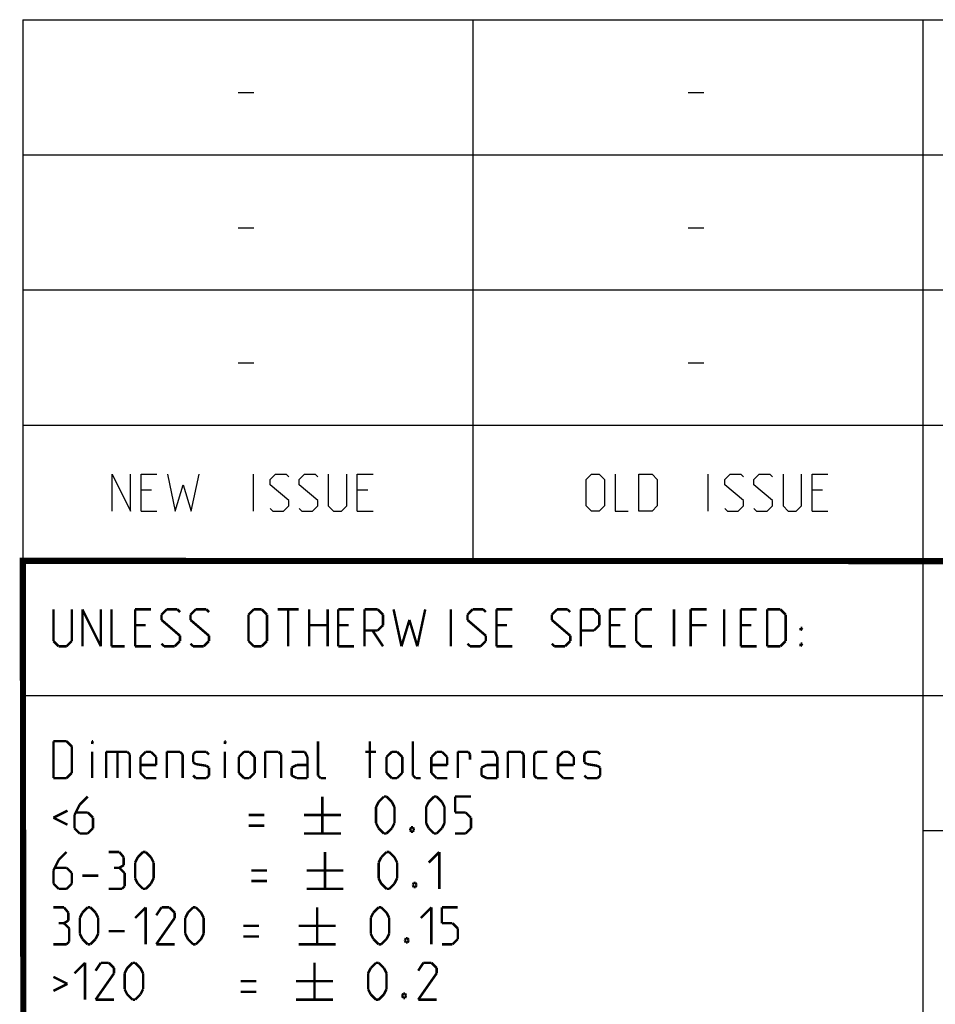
# Model space of a CAD drawing. Header units: millimetres. Extents: x 0 to 420, y 0 to 297.
# Tile 185 of 256: x 247 to 284, y 41 to 81. Entities that reach past the tile are written whole.
import ezdxf

# ---------------------------------------------------------------- set-up
doc = ezdxf.new("R2010")
doc.units = ezdxf.units.MM
doc.header["$LTSCALE"] = 23.1
doc.layers.get('0').update_dxf_attribs({"linetype": 'CONTINUOUS'})

msp = doc.modelspace()

# ---------------------------------------------------------------- linework, layer by layer
at = {"color": 2, "linetype": 'CONTINUOUS'}
for p, q in [((246.85, 81.495), (409.81, 81.495)), ((246.85, 81.495), (246.85, 10.125)), ((265.13, 81.495), (265.13, 59.535)), ((283.41, 81.495), (283.41, 10.125)), ((255.597, 78.536), (256.24, 78.536)), ((273.877, 78.536), (274.52, 78.536)), ((246.85, 76.005), (409.81, 76.005)), ((255.597, 73.046), (256.24, 73.046)), ((273.877, 73.046), (274.52, 73.046)), ((246.85, 70.515), (409.81, 70.515)), ((255.597, 67.556), (256.24, 67.556)), ((273.877, 67.556), (274.52, 67.556)), ((246.85, 65.025), (409.81, 65.025)), ((250.472, 63.03), (251.222, 61.53)), ((250.472, 61.53), (250.472, 63.03)), ((251.222, 61.53), (251.222, 63.03)), ((251.65, 63.03), (252.293, 63.03)), ((251.65, 61.53), (251.65, 63.03)), ((252.722, 63.03), (253.043, 61.53)), ((253.686, 61.53), (254.008, 63.03)), ((256.222, 61.53), (256.222, 63.03)), ((256.9, 62.816), (257.115, 63.03)), ((256.9, 62.601), (256.9, 62.816)), ((257.115, 63.03), (257.543, 63.03)), ((257.543, 63.03), (257.65, 62.923)), ((258.079, 62.816), (258.293, 63.03)), ((258.079, 62.601), (258.079, 62.816)), ((258.293, 63.03), (258.722, 63.03)), ((258.722, 63.03), (258.829, 62.923)), ((259.258, 63.03), (259.258, 61.744)), ((260.008, 61.744), (260.008, 63.03)), ((260.436, 63.03), (261.079, 63.03)), ((260.436, 61.53), (260.436, 63.03)), ((269.734, 62.816), (269.948, 63.03)), ((269.734, 61.744), (269.734, 62.816)), ((269.948, 63.03), (270.27, 63.03)), ((270.27, 63.03), (270.484, 62.816)), ((270.484, 62.816), (270.484, 61.744)), ((270.913, 63.03), (270.913, 61.53)), ((271.877, 63.03), (272.413, 63.03)), ((271.877, 61.53), (271.877, 63.03)), ((272.413, 63.03), (272.627, 62.816)), ((272.627, 62.816), (272.627, 61.744)), ((274.698, 61.53), (274.698, 63.03)), ((275.377, 62.816), (275.591, 63.03)), ((275.377, 62.601), (275.377, 62.816)), ((275.591, 63.03), (276.02, 63.03)), ((276.02, 63.03), (276.127, 62.923)), ((276.555, 62.816), (276.77, 63.03)), ((276.555, 62.601), (276.555, 62.816)), ((276.77, 63.03), (277.198, 63.03)), ((277.198, 63.03), (277.305, 62.923)), ((277.734, 63.03), (277.734, 61.744)), ((278.484, 61.744), (278.484, 63.03)), ((278.913, 63.03), (279.555, 63.03)), ((278.913, 61.53), (278.913, 63.03)), ((253.043, 61.53), (253.365, 62.601)), ((253.365, 62.601), (253.686, 61.53)), ((257.65, 61.958), (256.9, 62.601)), ((258.829, 61.958), (258.079, 62.601)), ((276.127, 61.958), (275.377, 62.601)), ((277.305, 61.958), (276.555, 62.601)), ((252.079, 62.387), (251.65, 62.387)), ((260.865, 62.387), (260.436, 62.387)), ((279.341, 62.387), (278.913, 62.387)), ((256.9, 61.637), (257.008, 61.53)), ((257.436, 61.53), (257.65, 61.744)), ((257.65, 61.744), (257.65, 61.958)), ((258.079, 61.637), (258.186, 61.53)), ((258.615, 61.53), (258.829, 61.744)), ((258.829, 61.744), (258.829, 61.958)), ((259.258, 61.744), (259.472, 61.53)), ((259.793, 61.53), (260.008, 61.744)), ((269.948, 61.53), (269.734, 61.744)), ((270.484, 61.744), (270.27, 61.53)), ((272.627, 61.744), (272.413, 61.53)), ((275.377, 61.637), (275.484, 61.53)), ((275.913, 61.53), (276.127, 61.744)), ((276.127, 61.744), (276.127, 61.958)), ((276.555, 61.637), (276.663, 61.53)), ((277.091, 61.53), (277.305, 61.744)), ((277.305, 61.744), (277.305, 61.958)), ((277.734, 61.744), (277.948, 61.53)), ((278.27, 61.53), (278.484, 61.744)), ((251.65, 61.53), (252.293, 61.53)), ((257.008, 61.53), (257.436, 61.53)), ((258.186, 61.53), (258.615, 61.53)), ((259.472, 61.53), (259.793, 61.53)), ((260.436, 61.53), (261.079, 61.53)), ((270.27, 61.53), (269.948, 61.53)), ((270.913, 61.53), (271.448, 61.53)), ((272.413, 61.53), (271.877, 61.53)), ((275.484, 61.53), (275.913, 61.53)), ((276.663, 61.53), (277.091, 61.53)), ((277.948, 61.53), (278.27, 61.53)), ((278.913, 61.53), (279.555, 61.53)), ((246.85, 59.535), (409.81, 59.535)), ((246.85, 54.045), (356.53, 54.045)), ((283.41, 48.555), (338.25, 48.555))]:
    msp.add_line(p, q, dxfattribs=at)
at = {"color": 7, "linetype": 'CONTINUOUS'}
for p, q in [((246.919, 10.217), (246.847, 59.518)), ((246.868, 59.506), (409.628, 59.494))]:
    msp.add_line(p, q, dxfattribs=at)
at = {"color": 7, "linetype": 'CONTINUOUS', "const_width": 0.25}
for points in [[(246.906, 9.954), (246.846, 59.639)], [(246.86, 59.511), (409.652, 59.467)]]:
    msp.add_lwpolyline(points, dxfattribs=at)
at = {"color": 2, "linetype": 'CONTINUOUS', "const_width": 0.1}
for points in [[(248.091, 57.54), (248.091, 56.254)], [(248.841, 56.254), (248.841, 57.54)], [(249.269, 57.54), (250.019, 56.04)], [(249.269, 56.04), (249.269, 57.54)], [(250.019, 56.04), (250.019, 57.54)], [(250.448, 57.54), (250.448, 56.04)], [(251.412, 57.54), (252.055, 57.54)], [(251.412, 56.04), (251.412, 57.54)], [(252.484, 57.326), (252.698, 57.54)], [(252.484, 57.111), (252.484, 57.326)], [(252.698, 57.54), (253.126, 57.54)], [(253.126, 57.54), (253.234, 57.433)], [(253.662, 57.326), (253.876, 57.54)], [(253.662, 57.111), (253.662, 57.326)], [(253.876, 57.54), (254.305, 57.54)], [(254.305, 57.54), (254.412, 57.433)], [(256.019, 57.326), (256.234, 57.54)], [(256.019, 56.254), (256.019, 57.326)], [(256.234, 57.54), (256.555, 57.54)], [(256.555, 57.54), (256.769, 57.326)], [(256.769, 57.326), (256.769, 56.254)], [(257.198, 57.54), (258.055, 57.54)], [(257.626, 56.04), (257.626, 57.54)], [(258.484, 56.04), (258.484, 57.54)], [(259.234, 57.54), (259.234, 56.04)], [(259.662, 57.54), (260.305, 57.54)], [(259.662, 56.04), (259.662, 57.54)], [(260.734, 57.54), (261.269, 57.54)], [(260.734, 56.04), (260.734, 57.54)], [(261.269, 57.54), (261.484, 57.326)], [(261.484, 57.326), (261.484, 56.897)], [(261.912, 57.54), (262.234, 56.04)], [(262.876, 56.04), (263.198, 57.54)], [(264.234, 56.04), (264.234, 57.54)], [(264.912, 57.326), (265.126, 57.54)], [(264.912, 57.111), (264.912, 57.326)], [(265.126, 57.54), (265.555, 57.54)], [(265.555, 57.54), (265.662, 57.433)], [(266.091, 57.54), (266.734, 57.54)], [(266.091, 56.04), (266.091, 57.54)], [(268.341, 57.326), (268.555, 57.54)], [(268.341, 57.111), (268.341, 57.326)], [(268.555, 57.54), (268.984, 57.54)], [(268.984, 57.54), (269.091, 57.433)], [(269.519, 57.54), (270.055, 57.54)], [(269.519, 56.04), (269.519, 57.54)], [(270.055, 57.54), (270.269, 57.326)], [(270.269, 57.326), (270.269, 56.897)], [(270.698, 57.54), (271.341, 57.54)], [(270.698, 56.04), (270.698, 57.54)], [(271.769, 57.326), (271.984, 57.54)], [(271.769, 56.254), (271.769, 57.326)], [(271.984, 57.54), (272.412, 57.54)], [(273.305, 56.04), (273.305, 57.54)], [(273.984, 57.54), (274.626, 57.54)], [(273.984, 56.04), (273.984, 57.54)], [(275.341, 56.04), (275.341, 57.54)], [(276.019, 57.54), (276.662, 57.54)], [(276.019, 56.04), (276.019, 57.54)], [(277.091, 57.54), (277.626, 57.54)], [(277.091, 56.04), (277.091, 57.54)], [(277.626, 57.54), (277.841, 57.326)], [(277.841, 57.326), (277.841, 56.254)], [(251.841, 56.897), (251.412, 56.897)], [(253.234, 56.468), (252.484, 57.111)], [(254.412, 56.468), (253.662, 57.111)], [(258.484, 56.897), (259.234, 56.897)], [(260.091, 56.897), (259.662, 56.897)], [(261.484, 56.897), (261.269, 56.683)], [(262.234, 56.04), (262.555, 57.111)], [(262.555, 57.111), (262.876, 56.04)], [(265.662, 56.468), (264.912, 57.111)], [(266.519, 56.897), (266.091, 56.897)], [(269.091, 56.468), (268.341, 57.111)], [(270.269, 56.897), (270.055, 56.683)], [(271.126, 56.897), (270.698, 56.897)], [(274.626, 56.897), (273.984, 56.897)], [(276.448, 56.897), (276.019, 56.897)], [(278.448, 56.79), (278.519, 56.79)], [(278.448, 56.683), (278.448, 56.79)], [(278.519, 56.79), (278.448, 56.683)], [(253.234, 56.254), (253.234, 56.468)], [(254.412, 56.254), (254.412, 56.468)], [(261.269, 56.683), (260.734, 56.683)], [(261.055, 56.683), (261.484, 56.04)], [(265.662, 56.254), (265.662, 56.468)], [(269.091, 56.254), (269.091, 56.468)], [(270.055, 56.683), (269.519, 56.683)], [(248.091, 56.254), (248.305, 56.04)], [(248.305, 56.04), (248.626, 56.04)], [(248.626, 56.04), (248.841, 56.254)], [(250.448, 56.04), (250.984, 56.04)], [(251.412, 56.04), (252.055, 56.04)], [(252.484, 56.147), (252.591, 56.04)], [(252.591, 56.04), (253.019, 56.04)], [(253.019, 56.04), (253.234, 56.254)], [(253.662, 56.147), (253.769, 56.04)], [(253.769, 56.04), (254.198, 56.04)], [(254.198, 56.04), (254.412, 56.254)], [(256.234, 56.04), (256.019, 56.254)], [(256.555, 56.04), (256.234, 56.04)], [(256.769, 56.254), (256.555, 56.04)], [(259.662, 56.04), (260.305, 56.04)], [(264.912, 56.147), (265.019, 56.04)], [(265.019, 56.04), (265.448, 56.04)], [(265.448, 56.04), (265.662, 56.254)], [(266.091, 56.04), (266.734, 56.04)], [(268.341, 56.147), (268.448, 56.04)], [(268.448, 56.04), (268.876, 56.04)], [(268.876, 56.04), (269.091, 56.254)], [(270.698, 56.04), (271.341, 56.04)], [(271.984, 56.04), (271.769, 56.254)], [(272.412, 56.04), (271.984, 56.04)], [(276.019, 56.04), (276.662, 56.04)], [(277.626, 56.04), (277.091, 56.04)], [(277.841, 56.254), (277.626, 56.04)], [(278.448, 56.147), (278.519, 56.147)], [(278.448, 56.04), (278.448, 56.147)], [(278.519, 56.147), (278.448, 56.04)], [(248.091, 52.185), (248.626, 52.185)], [(248.091, 50.685), (248.091, 52.185)], [(248.626, 52.185), (248.841, 51.971)], [(248.841, 51.971), (248.841, 50.899)], [(249.662, 52.185), (249.698, 52.185)], [(249.662, 52.078), (249.662, 52.185)], [(249.698, 52.185), (249.662, 52.078)], [(255.055, 52.185), (255.091, 52.185)], [(255.055, 52.078), (255.055, 52.185)], [(255.091, 52.185), (255.055, 52.078)], [(258.841, 50.792), (258.841, 52.185)], [(260.948, 50.685), (260.948, 52.185)], [(262.698, 50.792), (262.698, 52.185)], [(249.662, 50.685), (249.662, 51.756)], [(250.234, 51.756), (251.091, 51.756)], [(250.234, 50.685), (250.234, 51.756)], [(250.698, 51.756), (250.698, 50.685)], [(251.091, 51.756), (251.198, 51.649)], [(251.198, 51.649), (251.198, 50.685)], [(251.626, 51.542), (251.841, 51.756)], [(251.841, 51.756), (252.055, 51.756)], [(252.055, 51.756), (252.269, 51.542)], [(252.698, 51.756), (253.234, 51.756)], [(252.698, 50.685), (252.698, 51.756)], [(253.234, 51.756), (253.341, 51.649)], [(253.341, 51.649), (253.341, 50.685)], [(253.769, 51.649), (253.876, 51.756)], [(253.769, 51.328), (253.769, 51.649)], [(253.876, 51.756), (254.305, 51.756)], [(254.305, 51.756), (254.412, 51.649)], [(255.055, 50.685), (255.055, 51.756)], [(255.626, 51.542), (255.841, 51.756)], [(255.841, 51.756), (256.055, 51.756)], [(256.055, 51.756), (256.269, 51.542)], [(256.698, 51.756), (257.234, 51.756)], [(256.698, 50.685), (256.698, 51.756)], [(257.234, 51.756), (257.341, 51.649)], [(257.341, 51.649), (257.341, 50.685)], [(258.305, 51.756), (257.769, 51.756)], [(258.412, 51.542), (258.305, 51.756)], [(260.769, 51.756), (261.198, 51.756)], [(261.626, 51.542), (261.841, 51.756)], [(261.841, 51.756), (262.055, 51.756)], [(262.055, 51.756), (262.269, 51.542)], [(263.448, 51.542), (263.662, 51.756)], [(263.662, 51.756), (263.876, 51.756)], [(263.876, 51.756), (264.091, 51.542)], [(264.519, 51.756), (264.948, 51.756)], [(264.519, 50.685), (264.519, 51.756)], [(264.948, 51.756), (265.019, 51.649)], [(265.019, 51.649), (265.019, 51.435)], [(266.019, 51.756), (265.484, 51.756)], [(266.126, 51.542), (266.019, 51.756)], [(266.555, 51.756), (267.091, 51.756)], [(266.555, 50.685), (266.555, 51.756)], [(267.091, 51.756), (267.198, 51.649)], [(267.198, 51.649), (267.198, 50.685)], [(267.626, 51.649), (267.734, 51.756)], [(267.626, 50.792), (267.626, 51.649)], [(267.734, 51.756), (268.162, 51.756)], [(268.591, 51.542), (268.805, 51.756)], [(268.805, 51.756), (269.019, 51.756)], [(269.019, 51.756), (269.234, 51.542)], [(269.662, 51.649), (269.769, 51.756)], [(269.662, 51.328), (269.662, 51.649)], [(269.769, 51.756), (270.198, 51.756)], [(270.198, 51.756), (270.305, 51.649)], [(251.626, 50.899), (251.626, 51.542)], [(252.269, 51.221), (251.626, 51.221)], [(252.269, 51.542), (252.269, 51.221)], [(253.876, 51.256), (253.769, 51.328)], [(254.305, 51.185), (253.876, 51.256)], [(254.412, 51.113), (254.305, 51.185)], [(255.626, 50.899), (255.626, 51.542)], [(256.269, 51.542), (256.269, 50.899)], [(257.769, 51.113), (257.984, 51.221)], [(257.984, 51.221), (258.412, 51.221)], [(258.412, 50.685), (258.412, 51.542)], [(261.626, 50.899), (261.626, 51.542)], [(262.269, 51.542), (262.269, 50.899)], [(263.448, 50.899), (263.448, 51.542)], [(264.091, 51.221), (263.448, 51.221)], [(264.091, 51.542), (264.091, 51.221)], [(265.484, 51.113), (265.698, 51.221)], [(265.698, 51.221), (266.126, 51.221)], [(266.126, 50.685), (266.126, 51.542)], [(268.591, 50.899), (268.591, 51.542)], [(269.234, 51.221), (268.591, 51.221)], [(269.234, 51.542), (269.234, 51.221)], [(269.769, 51.256), (269.662, 51.328)], [(270.198, 51.185), (269.769, 51.256)], [(270.305, 51.113), (270.198, 51.185)], [(248.841, 50.899), (248.626, 50.685)], [(251.841, 50.685), (251.626, 50.899)], [(253.769, 50.792), (253.876, 50.685)], [(254.305, 50.685), (254.412, 50.792)], [(254.412, 50.792), (254.412, 51.113)], [(255.841, 50.685), (255.626, 50.899)], [(256.269, 50.899), (256.055, 50.685)], [(257.769, 50.792), (257.769, 51.113)], [(257.984, 50.685), (257.769, 50.792)], [(258.948, 50.685), (258.841, 50.792)], [(261.841, 50.685), (261.626, 50.899)], [(262.269, 50.899), (262.055, 50.685)], [(262.805, 50.685), (262.698, 50.792)], [(263.662, 50.685), (263.448, 50.899)], [(265.484, 50.792), (265.484, 51.113)], [(265.698, 50.685), (265.484, 50.792)], [(267.734, 50.685), (267.626, 50.792)], [(268.805, 50.685), (268.591, 50.899)], [(269.662, 50.792), (269.769, 50.685)], [(270.198, 50.685), (270.305, 50.792)], [(270.305, 50.792), (270.305, 51.113)], [(248.626, 50.685), (248.091, 50.685)], [(252.269, 50.685), (251.841, 50.685)], [(253.876, 50.685), (254.305, 50.685)], [(256.055, 50.685), (255.841, 50.685)], [(258.412, 50.685), (257.984, 50.685)], [(259.162, 50.685), (258.948, 50.685)], [(262.055, 50.685), (261.841, 50.685)], [(263.019, 50.685), (262.805, 50.685)], [(264.091, 50.685), (263.662, 50.685)], [(266.126, 50.685), (265.698, 50.685)], [(268.162, 50.685), (267.734, 50.685)], [(269.234, 50.685), (268.805, 50.685)], [(269.769, 50.685), (270.198, 50.685)], [(249.162, 49.613), (248.948, 49.185)], [(249.484, 49.935), (249.162, 49.613)], [(259.019, 49.935), (259.019, 48.435)], [(261.198, 49.506), (261.305, 49.721)], [(261.305, 49.721), (261.519, 49.935)], [(261.519, 49.935), (261.626, 49.935)], [(261.626, 49.935), (261.841, 49.721)], [(261.841, 49.721), (261.948, 49.506)], [(263.234, 49.506), (263.341, 49.721)], [(263.341, 49.721), (263.555, 49.935)], [(263.555, 49.935), (263.662, 49.935)], [(263.662, 49.935), (263.876, 49.721)], [(263.876, 49.721), (263.984, 49.506)], [(264.412, 49.935), (265.055, 49.935)], [(264.412, 49.292), (264.412, 49.935)], [(248.662, 49.363), (248.091, 49.078)], [(248.948, 49.185), (248.948, 48.649)], [(249.484, 49.292), (249.019, 49.292)], [(249.698, 49.078), (249.484, 49.292)], [(256.019, 49.185), (256.662, 49.185)], [(258.269, 49.185), (259.769, 49.185)], [(261.198, 48.863), (261.198, 49.506)], [(261.948, 49.506), (261.948, 48.863)], [(263.234, 48.863), (263.234, 49.506)], [(263.984, 49.506), (263.984, 48.863)], [(264.841, 49.292), (264.412, 49.292)], [(265.055, 49.078), (264.841, 49.292)], [(248.091, 49.078), (248.662, 48.792)], [(249.698, 48.649), (249.698, 49.078)], [(256.019, 48.756), (256.662, 48.756)], [(261.305, 48.649), (261.198, 48.863)], [(261.948, 48.863), (261.841, 48.649)], [(263.341, 48.649), (263.234, 48.863)], [(263.984, 48.863), (263.876, 48.649)], [(265.055, 48.649), (265.055, 49.078)], [(248.948, 48.649), (249.162, 48.435)], [(249.162, 48.435), (249.484, 48.435)], [(249.484, 48.435), (249.698, 48.649)], [(258.269, 48.435), (259.769, 48.435)], [(261.519, 48.435), (261.305, 48.649)], [(261.626, 48.435), (261.519, 48.435)], [(261.841, 48.649), (261.626, 48.435)], [(262.591, 48.613), (262.626, 48.685)], [(262.591, 48.578), (262.591, 48.613)], [(262.626, 48.506), (262.591, 48.578)], [(262.626, 48.685), (262.698, 48.685)], [(262.698, 48.506), (262.626, 48.506)], [(262.698, 48.685), (262.734, 48.613)], [(262.734, 48.578), (262.698, 48.506)], [(262.734, 48.613), (262.734, 48.578)], [(263.555, 48.435), (263.341, 48.649)], [(263.662, 48.435), (263.555, 48.435)], [(263.876, 48.649), (263.662, 48.435)], [(264.412, 48.435), (264.841, 48.435)], [(264.841, 48.435), (265.055, 48.649)], [(248.626, 47.685), (248.305, 47.363)], [(250.769, 47.685), (250.341, 47.685)], [(250.948, 47.471), (250.769, 47.685)], [(251.519, 47.471), (251.734, 47.685)], [(251.734, 47.685), (251.841, 47.685)], [(251.841, 47.685), (252.055, 47.471)], [(259.126, 47.685), (259.126, 46.185)], [(261.412, 47.471), (261.626, 47.685)], [(261.626, 47.685), (261.734, 47.685)], [(261.734, 47.685), (261.948, 47.471)], [(263.341, 47.256), (263.769, 47.685)], [(263.769, 47.685), (263.769, 46.185)], [(248.305, 47.363), (248.091, 46.935)], [(250.769, 47.042), (250.948, 47.149)], [(250.948, 47.149), (250.948, 47.471)], [(251.412, 47.256), (251.519, 47.471)], [(251.412, 46.613), (251.412, 47.256)], [(252.055, 47.471), (252.162, 47.256)], [(252.162, 47.256), (252.162, 46.613)], [(261.305, 47.256), (261.412, 47.471)], [(261.305, 46.613), (261.305, 47.256)], [(261.948, 47.471), (262.055, 47.256)], [(262.055, 47.256), (262.055, 46.613)], [(248.091, 46.935), (248.091, 46.399)], [(248.626, 47.042), (248.162, 47.042)], [(248.841, 46.828), (248.626, 47.042)], [(248.841, 46.399), (248.841, 46.828)], [(250.769, 47.042), (250.555, 47.042)], [(250.984, 46.828), (250.769, 47.042)], [(250.984, 46.292), (250.984, 46.828)], [(256.126, 46.935), (256.769, 46.935)], [(258.376, 46.935), (259.876, 46.935)], [(248.091, 46.399), (248.305, 46.185)], [(248.626, 46.185), (248.841, 46.399)], [(249.269, 46.721), (249.912, 46.721)], [(251.519, 46.399), (251.412, 46.613)], [(251.734, 46.185), (251.519, 46.399)], [(252.055, 46.399), (251.841, 46.185)], [(252.162, 46.613), (252.055, 46.399)], [(256.126, 46.506), (256.769, 46.506)], [(261.412, 46.399), (261.305, 46.613)], [(261.626, 46.185), (261.412, 46.399)], [(261.948, 46.399), (261.734, 46.185)], [(262.055, 46.613), (261.948, 46.399)], [(262.698, 46.363), (262.734, 46.435)], [(262.698, 46.328), (262.698, 46.363)], [(262.734, 46.435), (262.805, 46.435)], [(262.805, 46.435), (262.841, 46.363)], [(262.841, 46.363), (262.841, 46.328)], [(248.305, 46.185), (248.626, 46.185)], [(250.341, 46.185), (250.876, 46.185)], [(250.876, 46.185), (250.984, 46.292)], [(251.841, 46.185), (251.734, 46.185)], [(258.376, 46.185), (259.876, 46.185)], [(261.734, 46.185), (261.626, 46.185)], [(262.734, 46.256), (262.698, 46.328)], [(262.805, 46.256), (262.734, 46.256)], [(262.841, 46.328), (262.805, 46.256)], [(248.519, 45.435), (248.091, 45.435)], [(248.698, 45.221), (248.519, 45.435)], [(248.698, 44.899), (248.698, 45.221)], [(249.162, 45.006), (249.269, 45.221)], [(249.269, 45.221), (249.484, 45.435)], [(249.484, 45.435), (249.591, 45.435)], [(249.591, 45.435), (249.805, 45.221)], [(249.805, 45.221), (249.912, 45.006)], [(251.412, 45.006), (251.841, 45.435)], [(251.841, 45.435), (251.841, 43.935)], [(252.484, 45.435), (252.269, 45.113)], [(252.805, 45.435), (252.484, 45.435)], [(253.019, 45.221), (252.805, 45.435)], [(253.019, 45.006), (253.019, 45.221)], [(253.448, 45.006), (253.555, 45.221)], [(253.555, 45.221), (253.769, 45.435)], [(253.769, 45.435), (253.876, 45.435)], [(253.876, 45.435), (254.091, 45.221)], [(254.091, 45.221), (254.198, 45.006)], [(258.805, 45.435), (258.805, 43.935)], [(260.984, 45.006), (261.091, 45.221)], [(261.091, 45.221), (261.305, 45.435)], [(261.305, 45.435), (261.412, 45.435)], [(261.412, 45.435), (261.626, 45.221)], [(261.626, 45.221), (261.734, 45.006)], [(263.019, 45.006), (263.448, 45.435)], [(263.448, 45.435), (263.448, 43.935)], [(263.876, 45.435), (264.519, 45.435)], [(263.876, 44.792), (263.876, 45.435)], [(248.519, 44.792), (248.305, 44.792)], [(248.519, 44.792), (248.698, 44.899)], [(248.734, 44.578), (248.519, 44.792)], [(249.162, 44.363), (249.162, 45.006)], [(249.912, 45.006), (249.912, 44.363)], [(252.269, 43.935), (253.019, 45.006)], [(253.448, 44.363), (253.448, 45.006)], [(254.198, 45.006), (254.198, 44.363)], [(260.984, 44.363), (260.984, 45.006)], [(261.734, 45.006), (261.734, 44.363)], [(264.305, 44.792), (263.876, 44.792)], [(264.519, 44.578), (264.305, 44.792)], [(248.734, 44.042), (248.734, 44.578)], [(249.269, 44.149), (249.162, 44.363)], [(249.912, 44.363), (249.805, 44.149)], [(250.341, 44.471), (250.984, 44.471)], [(253.555, 44.149), (253.448, 44.363)], [(254.198, 44.363), (254.091, 44.149)], [(255.805, 44.685), (256.448, 44.685)], [(258.055, 44.685), (259.555, 44.685)], [(261.091, 44.149), (260.984, 44.363)], [(261.734, 44.363), (261.626, 44.149)], [(264.519, 44.149), (264.519, 44.578)], [(248.626, 43.935), (248.734, 44.042)], [(249.484, 43.935), (249.269, 44.149)], [(249.805, 44.149), (249.591, 43.935)], [(253.769, 43.935), (253.555, 44.149)], [(254.091, 44.149), (253.876, 43.935)], [(255.805, 44.256), (256.448, 44.256)], [(261.305, 43.935), (261.091, 44.149)], [(261.626, 44.149), (261.412, 43.935)], [(262.376, 44.113), (262.412, 44.185)], [(262.376, 44.078), (262.376, 44.113)], [(262.412, 44.006), (262.376, 44.078)], [(262.412, 44.185), (262.484, 44.185)], [(262.484, 44.006), (262.412, 44.006)], [(262.484, 44.185), (262.519, 44.113)], [(262.519, 44.078), (262.484, 44.006)], [(262.519, 44.113), (262.519, 44.078)], [(264.305, 43.935), (264.519, 44.149)], [(248.091, 43.935), (248.626, 43.935)], [(249.591, 43.935), (249.484, 43.935)], [(253.019, 43.935), (252.269, 43.935)], [(253.876, 43.935), (253.769, 43.935)], [(258.055, 43.935), (259.555, 43.935)], [(261.412, 43.935), (261.305, 43.935)], [(263.876, 43.935), (264.305, 43.935)], [(248.948, 42.756), (249.376, 43.185)], [(249.376, 43.185), (249.376, 41.685)], [(250.019, 43.185), (249.805, 42.863)], [(250.341, 43.185), (250.019, 43.185)], [(250.555, 42.971), (250.341, 43.185)], [(251.091, 42.971), (251.305, 43.185)], [(251.305, 43.185), (251.412, 43.185)], [(251.412, 43.185), (251.626, 42.971)], [(258.698, 43.185), (258.698, 41.685)], [(260.984, 42.971), (261.198, 43.185)], [(261.198, 43.185), (261.305, 43.185)], [(261.305, 43.185), (261.519, 42.971)], [(263.126, 43.185), (262.912, 42.863)], [(263.448, 43.185), (263.126, 43.185)], [(263.662, 42.971), (263.448, 43.185)], [(249.805, 41.685), (250.555, 42.756)], [(250.555, 42.756), (250.555, 42.971)], [(250.984, 42.756), (251.091, 42.971)], [(250.984, 42.113), (250.984, 42.756)], [(251.626, 42.971), (251.734, 42.756)], [(251.734, 42.756), (251.734, 42.113)], [(260.876, 42.756), (260.984, 42.971)], [(260.876, 42.113), (260.876, 42.756)], [(261.519, 42.971), (261.626, 42.756)], [(261.626, 42.756), (261.626, 42.113)], [(262.912, 41.685), (263.662, 42.756)], [(263.662, 42.756), (263.662, 42.971)], [(248.091, 42.613), (248.662, 42.328)], [(255.698, 42.435), (256.341, 42.435)], [(257.948, 42.435), (259.448, 42.435)], [(248.662, 42.328), (248.091, 42.042)], [(251.091, 41.899), (250.984, 42.113)], [(251.734, 42.113), (251.626, 41.899)], [(255.698, 42.006), (256.341, 42.006)], [(260.984, 41.899), (260.876, 42.113)], [(261.626, 42.113), (261.519, 41.899)], [(250.555, 41.685), (249.805, 41.685)], [(251.305, 41.685), (251.091, 41.899)], [(251.412, 41.685), (251.305, 41.685)], [(251.626, 41.899), (251.412, 41.685)], [(257.948, 41.685), (259.448, 41.685)], [(261.198, 41.685), (260.984, 41.899)], [(261.305, 41.685), (261.198, 41.685)], [(261.519, 41.899), (261.305, 41.685)], [(262.269, 41.863), (262.305, 41.935)], [(262.269, 41.828), (262.269, 41.863)], [(262.305, 41.756), (262.269, 41.828)], [(262.305, 41.935), (262.376, 41.935)], [(262.376, 41.756), (262.305, 41.756)], [(262.376, 41.935), (262.412, 41.863)], [(262.412, 41.828), (262.376, 41.756)], [(262.412, 41.863), (262.412, 41.828)], [(263.662, 41.685), (262.912, 41.685)]]:
    msp.add_lwpolyline(points, dxfattribs=at)

doc.saveas('drawing.dxf')
